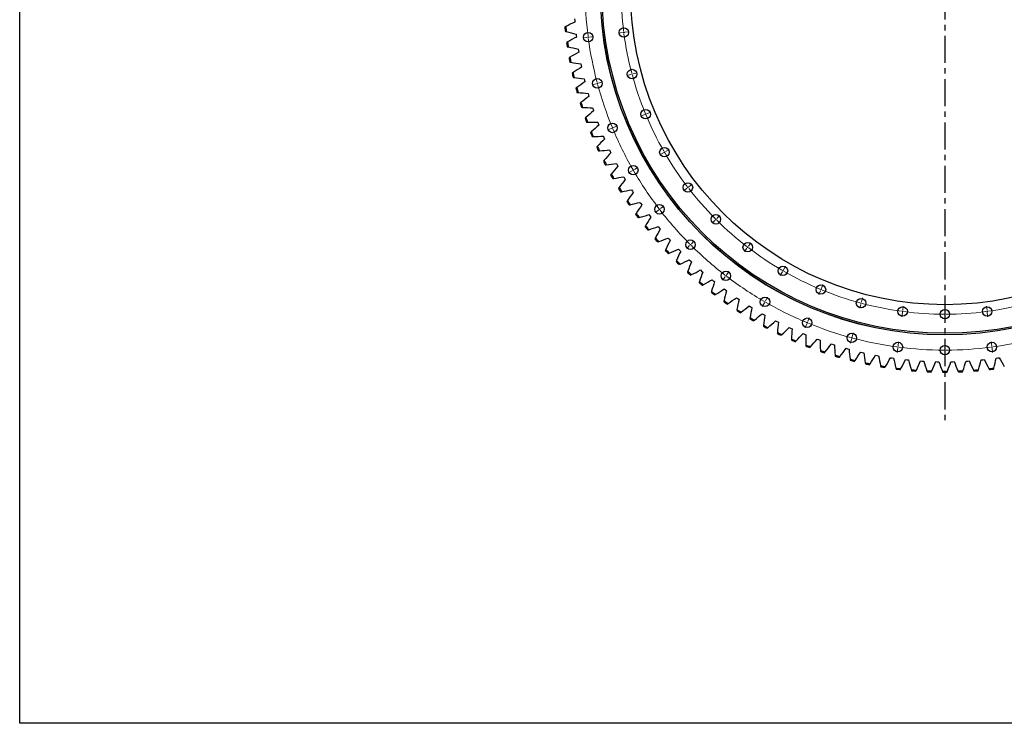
# Model space of a CAD drawing. Header units: millimetres. Extents: x -1531 to 14603, y 23232 to 35425.
# Tile 1 of 17: x -1531 to 2512, y 23232 to 26120. Entities that reach past the tile are written whole.
import ezdxf

# ---------------------------------------------------------------- set-up
doc = ezdxf.new("R2010")
doc.units = ezdxf.units.MM
doc.header["$LTSCALE"] = 50
doc.linetypes.add('CENTER', pattern=[10.16, 6.35, -1.27, 1.27, -1.27])

msp = doc.modelspace()

# ---------------------------------------------------------------- linework, layer by layer
at = {"linetype": 'CENTER', "ltscale": 0.35}
msp.add_line((2268.1, 28010), (2268.1, 24472.5), dxfattribs=at)
at = {"color": 7, "linetype": 'Continuous', "lineweight": 25}
for p, q in [((747.5, 26123.4), (747.9, 26116.9)), ((747.9, 26116.9), (748.6, 26110.5)), ((753.6, 26061.4), (754.3, 26055)), ((754.3, 26055), (755.1, 26048.6)), ((762.2, 25999.8), (763.1, 25993.4)), ((763.1, 25993.4), (764.3, 25987)), ((773.3, 25938.6), (774.5, 25932.2)), ((774.5, 25932.2), (775.9, 25925.9)), ((786.8, 25877.9), (788.3, 25871.6)), ((788.3, 25871.6), (790, 25865.3)), ((802.9, 25817.8), (804.6, 25811.5)), ((804.6, 25811.5), (806.6, 25805.3)), ((821.4, 25758.3), (823.4, 25752.2)), ((823.4, 25752.2), (825.5, 25746.1)), ((842.3, 25699.7), (844.5, 25693.7)), ((844.5, 25693.7), (846.9, 25687.6)), ((865.6, 25642), (868.1, 25636.1)), ((868.1, 25636.1), (870.7, 25630.1)), ((891.2, 25585.3), (893.9, 25579.5)), ((893.9, 25579.5), (896.8, 25573.7)), ((919.1, 25529.7), (922, 25524)), ((922, 25524), (925.2, 25518.3)), ((949.2, 25475.3), (952.4, 25469.7)), ((952.4, 25469.7), (955.8, 25464.1)), ((981.6, 25422.1), (985, 25416.6)), ((985, 25416.6), (988.6, 25411.2)), ((1016, 25370.3), (1019.7, 25365)), ((1019.7, 25365), (1023.5, 25359.7)), ((1052.6, 25320), (1056.5, 25314.8)), ((1056.5, 25314.8), (1060.5, 25309.7)), ((1091.2, 25271.2), (1095.3, 25266.1)), ((1095.3, 25266.1), (1099.5, 25261.2)), ((1131.7, 25224), (1136, 25219.1)), ((1136, 25219.1), (1140.4, 25214.4)), ((1174.2, 25178.5), (1178.6, 25173.8)), ((1178.6, 25173.8), (1183.2, 25169.2)), ((1218.4, 25134.7), (1223.1, 25130.2)), ((1223.1, 25130.2), (1227.9, 25125.9)), ((1264.4, 25092.8), (1269.3, 25088.5)), ((1269.3, 25088.5), (1274.2, 25084.4)), ((1312.1, 25052.9), (1317.1, 25048.8)), ((1317.1, 25048.8), (1322.2, 25044.8)), ((1361.4, 25014.9), (1366.6, 25011)), ((1366.6, 25011), (1371.8, 25007.2)), ((1412.2, 24978.9), (1417.5, 24975.2)), ((1417.5, 24975.2), (1422.9, 24971.7)), ((1464.4, 24945), (1469.8, 24941.6)), ((1469.8, 24941.6), (1475.4, 24938.3)), ((1517.9, 24913.3), (1523.5, 24910.1)), ((1523.5, 24910.1), (1529.2, 24907)), ((1572.7, 24883.8), (1578.4, 24880.8)), ((1578.4, 24880.8), (1584.2, 24878)), ((1628.6, 24856.6), (1634.5, 24853.8)), ((1634.5, 24853.8), (1640.4, 24851.2)), ((1685.6, 24831.7), (1691.6, 24829.2)), ((1691.6, 24829.2), (1697.6, 24826.8)), ((1743.6, 24809.1), (1749.7, 24806.8)), ((1749.7, 24806.8), (1755.8, 24804.7)), ((1802.5, 24788.9), (1808.6, 24786.9)), ((1808.6, 24786.9), (1814.8, 24785)), ((1862.1, 24771.1), (1868.3, 24769.3)), ((1868.3, 24769.3), (1874.6, 24767.7)), ((1922.4, 24755.8), (1928.7, 24754.3)), ((1928.7, 24754.3), (1935, 24752.9)), ((1983.3, 24742.9), (1989.6, 24741.6)), ((1989.6, 24741.6), (1996, 24740.5)), ((2044.6, 24732.5), (2051, 24731.5)), ((2051, 24731.5), (2057.4, 24730.7)), ((2106.3, 24724.7), (2112.8, 24723.9)), ((2112.8, 24723.9), (2119.2, 24723.4)), ((2168.3, 24719.3), (2174.8, 24718.9)), ((2174.8, 24718.9), (2181.3, 24718.6)), ((2230.5, 24716.5), (2237, 24716.3)), ((2237, 24716.3), (2243.4, 24716.3)), ((2292.7, 24716.3), (2299.2, 24716.3)), ((2299.2, 24716.3), (2305.7, 24716.5)), ((2354.9, 24718.6), (2361.4, 24718.9)), ((2361.4, 24718.9), (2367.8, 24719.3)), ((2416.9, 24723.4), (2423.4, 24723.9)), ((2423.4, 24723.9), (2429.8, 24724.7)), ((2478.7, 24730.7), (2485.1, 24731.5)), ((2485.1, 24731.5), (2491.5, 24732.5))]:
    msp.add_line(p, q, dxfattribs=at)
at = {"color": 0, "linetype": 'Continuous', "lineweight": 18}
for p, q in [((798.3, 26047.7), (781.4, 26045.5)), ((803.2, 26048.4), (800.7, 26048)), ((803.2, 26048.4), (805.7, 26048.7)), ((808.2, 26049), (825, 26051.2)), ((944.5, 26067), (927.6, 26064.7)), ((949.5, 26067.6), (947, 26067.3)), ((949.5, 26067.6), (951.9, 26067.9)), ((954.4, 26068.3), (971.3, 26070.5)), ((978.6, 25895.7), (962.1, 25891.3)), ((983.4, 25897), (981, 25896.3)), ((983.4, 25897), (985.8, 25897.6)), ((988.2, 25898.3), (1004.6, 25902.7)), ((836.1, 25857.5), (819.7, 25853.1)), ((840.9, 25858.8), (838.5, 25858.2)), ((840.9, 25858.8), (843.3, 25859.5)), ((845.7, 25860.1), (862.2, 25864.5)), ((1034.7, 25730.3), (1019, 25723.8)), ((1039.3, 25732.2), (1037, 25731.3)), ((1039.3, 25732.2), (1041.6, 25733.2)), ((1043.9, 25734.2), (1059.6, 25740.7)), ((898.4, 25673.9), (882.7, 25667.4)), ((903, 25675.8), (900.7, 25674.8)), ((903, 25675.8), (905.4, 25676.8)), ((907.7, 25677.7), (923.4, 25684.2)), ((1111.9, 25573.7), (1097.2, 25565.2)), ((1116.3, 25576.2), (1114.1, 25575)), ((1116.3, 25576.2), (1118.4, 25577.5)), ((1120.6, 25578.7), (1135.3, 25587.2)), ((992.9, 25505), (1007.6, 25513.5)), ((984.2, 25500), (969.5, 25491.5)), ((988.5, 25502.5), (986.4, 25501.2)), ((988.5, 25502.5), (990.7, 25503.7)), ((1212.9, 25431.6), (1210.9, 25430)), ((1212.9, 25431.6), (1214.9, 25433.1)), ((1216.9, 25434.6), (1230.4, 25445)), ((1208.9, 25428.5), (1195.5, 25418.2)), ((1099.9, 25344.8), (1113.3, 25355.2)), ((1091.9, 25338.7), (1078.4, 25328.4)), ((1095.9, 25341.8), (1093.9, 25340.3)), ((1095.9, 25341.8), (1097.9, 25343.3)), ((1331.2, 25304.3), (1343.2, 25316.3)), ((1324.1, 25297.2), (1312.1, 25285.2)), ((1327.6, 25300.8), (1325.9, 25299)), ((1327.6, 25300.8), (1329.4, 25302.5)), ((1219.8, 25192.9), (1207.8, 25180.9)), ((1223.3, 25196.5), (1221.6, 25194.7)), ((1223.3, 25196.5), (1225.1, 25198.2)), ((1226.9, 25200), (1238.9, 25212)), ((1461.5, 25190), (1471.8, 25203.5)), ((1455.4, 25182.1), (1445, 25168.6)), ((1458.4, 25186.1), (1456.9, 25184.1)), ((1458.4, 25186.1), (1459.9, 25188)), ((1605.6, 25093.7), (1614.1, 25108.5)), ((1368.6, 25069), (1367.1, 25067.1)), ((1368.6, 25069), (1370.1, 25071)), ((1371.7, 25073), (1382, 25086.5)), ((1600.6, 25085.1), (1592.1, 25070.4)), ((1603.1, 25089.4), (1601.8, 25087.2)), ((1603.1, 25089.4), (1604.3, 25091.6)), ((1365.6, 25065.1), (1355.2, 25051.6)), ((1761, 25017.1), (1767.5, 25032.8)), ((1757.2, 25007.8), (1750.7, 24992.1)), ((1759.1, 25012.5), (1758.1, 25010.1)), ((1759.1, 25012.5), (1760.1, 25014.8)), ((1526.8, 24957.3), (1518.3, 24942.6)), ((1529.3, 24961.7), (1528.1, 24959.5)), ((1529.3, 24961.7), (1530.6, 24963.8)), ((1531.8, 24966), (1540.3, 24980.7)), ((1922.5, 24951.7), (1918.1, 24935.3)), ((1923.8, 24956.5), (1923.2, 24954.1)), ((1923.8, 24956.5), (1924.5, 24959)), ((1925.1, 24961.4), (1929.5, 24977.8)), ((2093.8, 24917.6), (2091.6, 24900.8)), ((2094.5, 24922.6), (2094.1, 24920.1)), ((2094.5, 24922.6), (2094.8, 24925.1)), ((2095.1, 24927.6), (2097.3, 24944.4)), ((2268.1, 24916.2), (2268.1, 24933.2)), ((2268.1, 24911.2), (2268.1, 24913.7)), ((2268.1, 24911.2), (2268.1, 24908.7)), ((2268.1, 24906.2), (2268.1, 24889.2)), ((2441, 24927.6), (2438.8, 24944.4)), ((2441.7, 24922.6), (2441.3, 24925.1)), ((2441.7, 24922.6), (2442, 24920.1)), ((2442.3, 24917.6), (2444.5, 24900.8)), ((1700.7, 24871.6), (1694.2, 24855.9)), ((1702.7, 24876.2), (1701.7, 24873.9)), ((1702.7, 24876.2), (1703.6, 24878.5)), ((1704.6, 24880.8), (1711.1, 24896.5)), ((1887, 24818.9), (1891.4, 24835.3)), ((1884.4, 24809.2), (1880, 24792.8)), ((1885.7, 24814.1), (1885, 24811.6)), ((1885.7, 24814.1), (1886.3, 24816.5)), ((2075.9, 24781.3), (2078.1, 24798.2)), ((2268.1, 24768.7), (2268.1, 24785.7)), ((2460.3, 24781.3), (2458.1, 24798.2)), ((2074.6, 24771.4), (2072.3, 24754.5)), ((2075.2, 24776.4), (2074.9, 24773.9)), ((2075.2, 24776.4), (2075.5, 24778.8)), ((2268.1, 24763.7), (2268.1, 24766.2)), ((2268.1, 24763.7), (2268.1, 24761.2)), ((2268.1, 24758.7), (2268.1, 24741.7)), ((2460.9, 24776.4), (2460.6, 24778.8)), ((2460.9, 24776.4), (2461.3, 24773.9)), ((2461.6, 24771.4), (2463.8, 24754.5))]:
    msp.add_line(p, q, dxfattribs=at)
msp.add_lwpolyline([(-1531.1, 35424.6), (14603.4, 35424.6), (14603.4, 23231.9), (-1531.1, 23231.9)], close=True)
at = {"color": 7, "linetype": 'Continuous', "lineweight": 25}
for centre, radius in [((2268.1, 26241.2), 1415), ((2268.1, 26241.2), 1414.5), ((2268.1, 26241.2), 1408.5), ((2268.1, 26241.2), 1291), ((949.5, 26067.6), 19.5), ((803.2, 26048.4), 19.5), ((983.4, 25897), 19.5), ((840.9, 25858.8), 19.5), ((1039.3, 25732.2), 19.5), ((903, 25675.8), 19.5), ((1116.3, 25576.2), 19.5), ((988.5, 25502.5), 19.5), ((1212.9, 25431.6), 19.5), ((1095.9, 25341.8), 19.5), ((1327.6, 25300.8), 19.5), ((1223.3, 25196.5), 19.5), ((1458.4, 25186.1), 19.5), ((1603.1, 25089.4), 19.5), ((1368.6, 25069), 19.5), ((1759.1, 25012.5), 19.5), ((1529.3, 24961.7), 19.5), ((1923.8, 24956.5), 19.5), ((2094.5, 24922.6), 19.5), ((2268.1, 24911.2), 19.5), ((2441.7, 24922.6), 19.5), ((1702.7, 24876.2), 19.5), ((1885.7, 24814.1), 19.5), ((2075.2, 24776.4), 19.5), ((2460.9, 24776.4), 19.5), ((2268.1, 24763.7), 19.5)]:
    msp.add_circle(centre, radius, dxfattribs=at)
at = {"color": 0, "linetype": 'Continuous', "lineweight": 18}
for radius, start, end in [(1477.5, 180.1939, 187.3061), (1330, 180.2154, 187.2846), (1477.5, 187.4031, 187.5), (1477.5, 187.5, 187.5969), (1477.5, 187.6939, 194.8061), (1330, 187.3923, 187.5), (1330, 187.5, 187.6077), (1330, 187.7154, 194.7846), (1330, 194.8923, 195), (1330, 195, 195.1077), (1330, 195.2154, 202.2846), (1477.5, 194.9031, 195), (1477.5, 195, 195.0969), (1477.5, 195.1939, 202.3061), (1330, 202.3923, 202.5), (1330, 202.5, 202.6077), (1330, 202.7154, 209.7846), (1477.5, 202.4031, 202.5), (1477.5, 202.5, 202.5969), (1477.5, 202.6939, 209.8061), (1330, 209.8923, 210), (1330, 210, 210.1077), (1330, 210.2154, 217.2846), (1477.5, 209.9031, 210), (1477.5, 210, 210.0969), (1477.5, 210.1939, 217.3061), (1330, 217.3923, 217.5), (1330, 217.5, 217.6077), (1330, 217.7154, 224.7846), (1477.5, 217.4031, 217.5), (1477.5, 217.5, 217.5969), (1477.5, 217.6939, 224.8061), (1330, 224.8923, 225), (1330, 225, 225.1077), (1330, 225.2154, 232.2846), (1477.5, 224.9031, 225), (1477.5, 225, 225.0969), (1477.5, 225.1939, 232.3061), (1330, 232.3923, 232.5), (1330, 232.5, 232.6077), (1330, 232.7154, 239.7846), (1477.5, 232.4031, 232.5), (1477.5, 232.5, 232.5969), (1330, 239.8923, 240), (1330, 240, 240.1077), (1330, 240.2154, 247.2846), (1477.5, 232.6939, 239.8061), (1330, 247.3923, 247.5), (1330, 247.5, 247.6077), (1330, 247.7154, 254.7846), (1477.5, 239.9031, 240), (1477.5, 240, 240.0969), (1477.5, 240.1939, 247.3061), (1330, 254.8923, 255), (1330, 255, 255.1077), (1330, 255.2154, 262.2846), (1330, 277.7154, 284.7846), (1330, 262.3923, 262.5), (1330, 262.5, 262.6077), (1330, 262.7154, 269.7846), (1330, 269.8923, 270), (1330, 270, 270.1077), (1330, 270.2154, 277.2846), (1330, 277.3923, 277.5), (1330, 277.5, 277.6077), (1477.5, 247.4031, 247.5), (1477.5, 247.5, 247.5969), (1477.5, 247.6939, 254.8061), (1477.5, 254.9031, 255), (1477.5, 255, 255.0969), (1477.5, 255.1939, 262.3061), (1477.5, 277.6939, 284.8061), (1477.5, 262.4031, 262.5), (1477.5, 262.5, 262.5969), (1477.5, 262.6939, 269.8061), (1477.5, 269.9031, 270), (1477.5, 270, 270.0969), (1477.5, 270.1939, 277.3061), (1477.5, 277.4031, 277.5), (1477.5, 277.5, 277.5969)]:
    msp.add_arc((2268.1, 26241.2), radius, start, end, dxfattribs=at)
at = {"color": 7, "linetype": 'Continuous', "lineweight": 25}
for radius, start, end in [(1568, 185.5249, 186.1634), (1564, 185.4671, 186.2212), (1568, 187.8626, 188.5011), (1564, 187.8048, 188.5588), (1568, 190.2002, 190.8387), (1564, 190.1425, 190.8965), (1568, 192.5379, 193.1764), (1564, 192.4801, 193.2342), (1568, 194.8756, 195.514), (1564, 194.8178, 195.5718), (1568, 197.2132, 197.8517), (1564, 197.1554, 197.9095), (1568, 199.5509, 200.1894), (1564, 199.4931, 200.2472), (1568, 201.8886, 202.527), (1564, 201.8308, 202.5848), (1568, 204.2262, 204.8647), (1564, 204.1684, 204.9225), (1568, 206.5639, 207.2024), (1564, 206.5061, 207.2601), (1568, 208.9015, 209.54), (1564, 208.8438, 209.5978), (1564, 211.1814, 211.9355), (1568, 211.2392, 211.8777), (1568, 213.5769, 214.2153), (1564, 213.5191, 214.2731), (1568, 215.9145, 216.553), (1564, 215.8567, 216.6108), (1568, 218.2522, 218.8907), (1564, 218.1944, 218.9485), (1568, 220.5899, 221.2283), (1564, 220.5321, 221.2861), (1568, 222.9275, 223.566), (1564, 222.8697, 223.6238), (1568, 225.2652, 225.9037), (1564, 225.2074, 225.9614), (1568, 227.6028, 228.2413), (1564, 227.5451, 228.2991), (1568, 229.9405, 230.579), (1564, 229.8827, 230.6368), (1568, 232.2782, 232.9166), (1564, 232.2204, 232.9744), (1568, 234.6158, 235.2543), (1564, 234.558, 235.3121), (1568, 236.9535, 237.592), (1564, 236.8957, 237.6498), (1568, 239.2912, 239.9296), (1564, 239.2334, 239.9874), (1564, 241.571, 242.3251), (1568, 241.6288, 242.2673), (1568, 243.9665, 244.6049), (1564, 243.9087, 244.6627), (1568, 246.3041, 246.9426), (1564, 246.2464, 247.0004), (1564, 248.584, 249.3381), (1568, 248.6418, 249.2803), (1564, 250.9217, 251.6757), (1568, 250.9795, 251.6179), (1564, 253.2593, 254.0134), (1568, 253.3171, 253.9556), (1564, 255.597, 256.3511), (1568, 255.6548, 256.2933), (1564, 257.9347, 258.6887), (1568, 257.9925, 258.6309), (1564, 260.2723, 261.0264), (1568, 260.3301, 260.9686), (1564, 262.61, 263.364), (1568, 262.6678, 263.3062), (1564, 264.9476, 265.7017), (1568, 265.0054, 265.6439), (1564, 267.2853, 268.0394), (1568, 267.3431, 267.9816), (1564, 269.623, 270.377), (1568, 269.6808, 270.3192), (1564, 271.9606, 272.7147), (1568, 272.0184, 272.6569), (1564, 274.2983, 275.0524), (1568, 274.3561, 274.9946), (1564, 276.636, 277.39), (1568, 276.6938, 277.3322)]:
    msp.add_arc((2268.1, 26241.2), radius, start, end, dxfattribs=at)
for points in [[(711.2, 26092.2), (709.9, 26091.6), (708.6, 26090.9), (707.4, 26090.3)], [(748.6, 26110.5), (736, 26104.6), (723.5, 26098.5), (711.2, 26092.2)], [(709.1, 26072.9), (710.5, 26072.5), (711.9, 26072.1), (713.3, 26071.7)], [(713.3, 26071.7), (726.7, 26068.1), (740.1, 26064.7), (753.6, 26061.4)], [(755.1, 26048.6), (742.9, 26042.2), (730.7, 26035.6), (718.6, 26028.8)], [(718.6, 26028.8), (717.3, 26028.1), (716.1, 26027.4), (714.8, 26026.7)], [(717.3, 26009.4), (718.7, 26009.1), (720.1, 26008.8), (721.5, 26008.5)], [(721.5, 26008.5), (735, 26005.4), (748.6, 26002.5), (762.2, 25999.8)], [(728.5, 25965.8), (727.3, 25965.1), (726.1, 25964.3), (724.9, 25963.5)], [(764.3, 25987), (752.2, 25980.2), (740.3, 25973.1), (728.5, 25965.8)], [(728, 25946.4), (729.5, 25946.1), (730.9, 25945.8), (732.3, 25945.6)], [(732.3, 25945.6), (745.9, 25943), (759.6, 25940.7), (773.3, 25938.6)], [(775.9, 25925.9), (764.2, 25918.5), (752.5, 25911), (741, 25903.2)], [(741, 25903.2), (739.8, 25902.4), (738.7, 25901.6), (737.5, 25900.8)], [(741.4, 25883.8), (742.8, 25883.6), (744.2, 25883.4), (745.6, 25883.2)], [(745.6, 25883.2), (759.3, 25881.2), (773.1, 25879.4), (786.8, 25877.9)], [(756.1, 25841.2), (754.9, 25840.4), (753.8, 25839.5), (752.6, 25838.7)], [(790, 25865.3), (778.6, 25857.5), (767.3, 25849.4), (756.1, 25841.2)], [(757.2, 25821.8), (758.6, 25821.7), (760.1, 25821.5), (761.5, 25821.4)], [(761.5, 25821.4), (775.3, 25819.9), (789.1, 25818.7), (802.9, 25817.8)], [(806.6, 25805.3), (795.5, 25797), (784.5, 25788.6), (773.7, 25779.9)], [(773.7, 25779.9), (772.5, 25779), (771.4, 25778.1), (770.3, 25777.2)], [(775.6, 25760.5), (777, 25760.4), (778.4, 25760.4), (779.9, 25760.3)], [(779.9, 25760.3), (793.7, 25759.4), (807.5, 25758.8), (821.4, 25758.3)], [(793.7, 25719.3), (792.6, 25718.4), (791.6, 25717.4), (790.5, 25716.5)], [(825.5, 25746.1), (814.8, 25737.3), (804.2, 25728.4), (793.7, 25719.3)], [(796.4, 25700.1), (797.8, 25700), (799.3, 25700), (800.7, 25700)], [(800.7, 25700), (814.6, 25699.7), (828.4, 25699.6), (842.3, 25699.7)], [(846.9, 25687.6), (836.6, 25678.5), (826.3, 25669.1), (816.2, 25659.6)], [(816.2, 25659.6), (815.2, 25658.6), (814.1, 25657.7), (813.1, 25656.7)], [(819.7, 25640.5), (821.1, 25640.5), (822.6, 25640.5), (824, 25640.6)], [(824, 25640.6), (837.9, 25640.8), (851.7, 25641.3), (865.6, 25642)], [(841.2, 25600.9), (840.2, 25599.9), (839.2, 25598.8), (838.2, 25597.8)], [(870.7, 25630.1), (860.7, 25620.6), (850.9, 25610.8), (841.2, 25600.9)], [(845.4, 25581.9), (846.9, 25582), (848.3, 25582.1), (849.7, 25582.2)], [(849.7, 25582.2), (863.6, 25583), (877.4, 25584.1), (891.2, 25585.3)], [(896.8, 25573.7), (887.2, 25563.7), (877.8, 25553.5), (868.5, 25543.2)], [(868.5, 25543.2), (867.5, 25542.2), (866.6, 25541.1), (865.6, 25540)], [(873.5, 25524.4), (874.9, 25524.6), (876.4, 25524.7), (877.8, 25524.9)], [(877.8, 25524.9), (891.6, 25526.3), (905.3, 25527.9), (919.1, 25529.7)], [(925.2, 25518.3), (916, 25507.9), (907, 25497.4), (898.1, 25486.7)], [(898.1, 25486.7), (897.2, 25485.6), (896.3, 25484.5), (895.4, 25483.4)], [(908.2, 25468.7), (921.9, 25470.7), (935.6, 25472.9), (949.2, 25475.3)], [(903.9, 25468.1), (905.3, 25468.3), (906.7, 25468.5), (908.2, 25468.7)], [(930, 25431.5), (929.2, 25430.3), (928.3, 25429.2), (927.4, 25428)], [(955.8, 25464.1), (947, 25453.4), (938.4, 25442.5), (930, 25431.5)], [(936.6, 25413.1), (938, 25413.4), (939.4, 25413.7), (940.8, 25413.9)], [(940.8, 25413.9), (954.4, 25416.4), (968, 25419.2), (981.6, 25422.1)], [(988.6, 25411.2), (980.2, 25400.1), (972.1, 25388.9), (964.2, 25377.6)], [(964.2, 25377.6), (963.3, 25376.4), (962.5, 25375.2), (961.7, 25374)], [(971.4, 25359.5), (972.8, 25359.8), (974.2, 25360.2), (975.6, 25360.5)], [(975.6, 25360.5), (989.2, 25363.5), (1002.6, 25366.8), (1016, 25370.3)], [(1023.5, 25359.7), (1015.6, 25348.3), (1008, 25336.8), (1000.5, 25325.1)], [(1000.5, 25325.1), (999.7, 25323.9), (998.9, 25322.7), (998.2, 25321.5)], [(1012.6, 25308.5), (1026, 25312.1), (1039.3, 25315.9), (1052.6, 25320)], [(1008.5, 25307.4), (1009.9, 25307.7), (1011.3, 25308.1), (1012.6, 25308.5)], [(1038.9, 25274.1), (1038.2, 25272.9), (1037.5, 25271.7), (1036.7, 25270.4)], [(1060.5, 25309.7), (1053.1, 25298), (1045.9, 25286.1), (1038.9, 25274.1)], [(1051.7, 25258.1), (1065, 25262.2), (1078.1, 25266.6), (1091.2, 25271.2)], [(1047.6, 25256.8), (1049, 25257.2), (1050.4, 25257.6), (1051.7, 25258.1)], [(1099.5, 25261.2), (1092.6, 25249.2), (1085.9, 25237.1), (1079.4, 25224.8)], [(1079.4, 25224.8), (1078.7, 25223.6), (1078, 25222.3), (1077.4, 25221)], [(1088.8, 25207.8), (1090.1, 25208.3), (1091.5, 25208.8), (1092.8, 25209.3)], [(1092.8, 25209.3), (1105.9, 25214), (1118.9, 25218.9), (1131.7, 25224)], [(1140.4, 25214.4), (1134, 25202.1), (1127.8, 25189.7), (1121.8, 25177.2)], [(1121.8, 25177.2), (1121.2, 25175.9), (1120.6, 25174.6), (1120, 25173.3)], [(1131.9, 25160.6), (1133.3, 25161.1), (1134.6, 25161.6), (1135.9, 25162.2)], [(1135.9, 25162.2), (1148.8, 25167.4), (1161.5, 25172.8), (1174.2, 25178.5)], [(1183.2, 25169.2), (1177.3, 25156.7), (1171.7, 25144), (1166.2, 25131.3)], [(1166.2, 25131.3), (1165.6, 25130), (1165, 25128.7), (1164.5, 25127.4)], [(1177, 25115.1), (1178.3, 25115.7), (1179.6, 25116.3), (1180.9, 25116.9)], [(1180.9, 25116.9), (1193.5, 25122.6), (1206, 25128.6), (1218.4, 25134.7)], [(1227.9, 25125.9), (1222.5, 25113.1), (1217.3, 25100.2), (1212.4, 25087.3)], [(1212.4, 25087.3), (1211.8, 25085.9), (1211.3, 25084.6), (1210.8, 25083.3)], [(1223.8, 25071.6), (1225.1, 25072.2), (1226.4, 25072.8), (1227.6, 25073.5)], [(1227.6, 25073.5), (1240, 25079.7), (1252.3, 25086.2), (1264.4, 25092.8)], [(1274.2, 25084.4), (1269.4, 25071.4), (1264.7, 25058.3), (1260.3, 25045.2)], [(1260.3, 25045.2), (1259.8, 25043.8), (1259.4, 25042.5), (1258.9, 25041.1)], [(1272.4, 25029.9), (1273.6, 25030.6), (1274.9, 25031.3), (1276.1, 25032)], [(1276.1, 25032), (1288.2, 25038.8), (1300.2, 25045.7), (1312.1, 25052.9)], [(1322.2, 25044.8), (1317.9, 25031.6), (1313.8, 25018.4), (1309.9, 25005.1)], [(1309.9, 25005.1), (1309.5, 25003.7), (1309.1, 25002.3), (1308.7, 25000.9)], [(1322.6, 24990.3), (1323.8, 24991.1), (1325.1, 24991.8), (1326.3, 24992.6)], [(1326.3, 24992.6), (1338.1, 24999.8), (1349.8, 25007.2), (1361.4, 25014.9)], [(1371.8, 25007.2), (1368, 24993.9), (1364.5, 24980.5), (1361.1, 24967)], [(1361.1, 24967), (1360.8, 24965.6), (1360.5, 24964.2), (1360.1, 24962.8)], [(1374.4, 24952.8), (1375.6, 24953.6), (1376.8, 24954.4), (1378, 24955.2)], [(1378, 24955.2), (1389.5, 24962.9), (1400.9, 24970.8), (1412.2, 24978.9)], [(1422.9, 24971.7), (1419.7, 24958.2), (1416.7, 24944.7), (1413.9, 24931.1)], [(1413.9, 24931.1), (1413.6, 24929.7), (1413.3, 24928.3), (1413, 24926.9)], [(1427.7, 24917.4), (1428.9, 24918.3), (1430, 24919.1), (1431.2, 24920)], [(1431.2, 24920), (1442.4, 24928.1), (1453.4, 24936.5), (1464.4, 24945)], [(1475.4, 24938.3), (1472.7, 24924.7), (1470.3, 24911), (1468, 24897.3)], [(1485.8, 24886.9), (1496.6, 24895.6), (1507.3, 24904.4), (1517.9, 24913.3)], [(1529.2, 24907), (1527.1, 24893.3), (1525.2, 24879.6), (1523.5, 24865.8)], [(1468, 24897.3), (1467.8, 24895.9), (1467.6, 24894.5), (1467.3, 24893.1)], [(1482.4, 24884.3), (1483.5, 24885.1), (1484.7, 24886), (1485.8, 24886.9)], [(1523.5, 24865.8), (1523.3, 24864.4), (1523.2, 24863), (1523, 24861.6)], [(1541.7, 24856.1), (1552.2, 24865.2), (1562.5, 24874.4), (1572.7, 24883.8)], [(1584.2, 24878), (1582.7, 24864.2), (1581.3, 24850.4), (1580.2, 24836.6)], [(1538.4, 24853.3), (1539.5, 24854.3), (1540.6, 24855.2), (1541.7, 24856.1)], [(1580.2, 24836.6), (1580.1, 24835.2), (1580, 24833.7), (1579.9, 24832.3)], [(1595.6, 24824.7), (1596.7, 24825.7), (1597.7, 24826.7), (1598.8, 24827.7)], [(1598.8, 24827.7), (1608.9, 24837.2), (1618.8, 24846.8), (1628.6, 24856.6)], [(1640.4, 24851.2), (1639.4, 24837.4), (1638.6, 24823.6), (1638.1, 24809.7)], [(1657, 24801.5), (1666.7, 24811.4), (1676.2, 24821.5), (1685.6, 24831.7)], [(1697.6, 24826.8), (1697.2, 24812.9), (1697, 24799.1), (1697, 24785.2)], [(1638.1, 24809.7), (1638, 24808.3), (1638, 24806.8), (1637.9, 24805.4)], [(1654, 24798.5), (1655, 24799.5), (1656, 24800.5), (1657, 24801.5)], [(1697, 24785.2), (1697, 24783.8), (1697, 24782.3), (1697, 24780.9)], [(1716.2, 24777.8), (1725.5, 24788.1), (1734.6, 24798.5), (1743.6, 24809.1)], [(1755.8, 24804.7), (1755.9, 24790.8), (1756.3, 24777), (1756.9, 24763.1)], [(1776.4, 24756.5), (1785.2, 24767.2), (1793.9, 24778), (1802.5, 24788.9)], [(1814.8, 24785), (1815.5, 24771.2), (1816.4, 24757.3), (1817.6, 24743.5)], [(1713.3, 24774.6), (1714.3, 24775.7), (1715.2, 24776.8), (1716.2, 24777.8)], [(1756.9, 24763.1), (1756.9, 24761.7), (1757, 24760.3), (1757.1, 24758.8)], [(1773.6, 24753.2), (1774.5, 24754.3), (1775.4, 24755.4), (1776.4, 24756.5)], [(1837.3, 24737.7), (1845.8, 24748.7), (1854, 24759.8), (1862.1, 24771.1)], [(1874.6, 24767.7), (1875.8, 24753.9), (1877.3, 24740.1), (1879, 24726.4)], [(1899, 24721.4), (1907, 24732.7), (1914.8, 24744.2), (1922.4, 24755.8)], [(1935, 24752.9), (1936.8, 24739.2), (1938.9, 24725.4), (1941.2, 24711.8)], [(1817.6, 24743.5), (1817.7, 24742.1), (1817.8, 24740.6), (1817.9, 24739.2)], [(1834.7, 24734.3), (1835.6, 24735.4), (1836.5, 24736.6), (1837.3, 24737.7)], [(1879, 24726.4), (1879.2, 24725), (1879.4, 24723.5), (1879.6, 24722.1)], [(1896.5, 24717.9), (1897.4, 24719), (1898.2, 24720.2), (1899, 24721.4)], [(1941.2, 24711.8), (1941.4, 24710.4), (1941.6, 24708.9), (1941.9, 24707.5)], [(1959, 24704), (1959.8, 24705.2), (1960.5, 24706.4), (1961.3, 24707.6)], [(1961.3, 24707.6), (1968.8, 24719.3), (1976.1, 24731), (1983.3, 24742.9)], [(1996, 24740.5), (1998.4, 24726.9), (2001, 24713.3), (2003.8, 24699.7)], [(2024.1, 24696.4), (2031.1, 24708.3), (2038, 24720.4), (2044.6, 24732.5)], [(2057.4, 24730.7), (2060.4, 24717.2), (2063.5, 24703.7), (2066.9, 24690.2)], [(2087.3, 24687.7), (2093.9, 24699.9), (2100.2, 24712.3), (2106.3, 24724.7)], [(2119.2, 24723.4), (2122.7, 24710), (2126.4, 24696.6), (2130.3, 24683.3)], [(2150.9, 24681.6), (2156.9, 24694.1), (2162.7, 24706.7), (2168.3, 24719.3)], [(2181.3, 24718.6), (2185.3, 24705.3), (2189.5, 24692.1), (2194, 24679)], [(2214.6, 24678.1), (2220.1, 24690.9), (2225.4, 24703.7), (2230.5, 24716.5)], [(2243.4, 24716.3), (2248, 24703.2), (2252.8, 24690.2), (2257.8, 24677.3)], [(2278.4, 24677.3), (2283.4, 24690.2), (2288.1, 24703.2), (2292.7, 24716.3)], [(2305.7, 24716.5), (2310.8, 24703.7), (2316.1, 24690.9), (2321.6, 24678.1)], [(2342.1, 24679), (2346.6, 24692.1), (2350.9, 24705.3), (2354.9, 24718.6)], [(2367.8, 24719.3), (2373.4, 24706.7), (2379.3, 24694.1), (2385.3, 24681.6)], [(2405.8, 24683.3), (2409.7, 24696.6), (2413.4, 24710), (2416.9, 24723.4)], [(2429.8, 24724.7), (2435.9, 24712.3), (2442.3, 24699.9), (2448.8, 24687.7)], [(2469.2, 24690.2), (2472.6, 24703.7), (2475.8, 24717.2), (2478.7, 24730.7)], [(2491.5, 24732.5), (2498.2, 24720.4), (2505, 24708.3), (2512, 24696.4)], [(2003.8, 24699.7), (2004.1, 24698.3), (2004.4, 24696.9), (2004.7, 24695.5)], [(2021.9, 24692.7), (2022.7, 24693.9), (2023.4, 24695.1), (2024.1, 24696.4)], [(2066.9, 24690.2), (2067.3, 24688.8), (2067.6, 24687.4), (2068, 24686)], [(2085.3, 24683.9), (2086, 24685.2), (2086.7, 24686.4), (2087.3, 24687.7)], [(2130.3, 24683.3), (2130.7, 24681.9), (2131.2, 24680.5), (2131.6, 24679.2)], [(2149, 24677.7), (2149.6, 24679), (2150.2, 24680.3), (2150.9, 24681.6)], [(2194, 24679), (2194.5, 24677.6), (2194.9, 24676.3), (2195.4, 24674.9)], [(2212.8, 24674.2), (2213.4, 24675.5), (2214, 24676.8), (2214.6, 24678.1)], [(2257.8, 24677.3), (2258.3, 24675.9), (2258.8, 24674.6), (2259.3, 24673.2)], [(2276.8, 24673.2), (2277.3, 24674.6), (2277.8, 24675.9), (2278.4, 24677.3)], [(2321.6, 24678.1), (2322.2, 24676.8), (2322.7, 24675.5), (2323.3, 24674.2)], [(2340.8, 24674.9), (2341.2, 24676.3), (2341.7, 24677.6), (2342.1, 24679)], [(2385.3, 24681.6), (2385.9, 24680.3), (2386.5, 24679), (2387.2, 24677.7)], [(2404.6, 24679.2), (2405, 24680.5), (2405.4, 24681.9), (2405.8, 24683.3)], [(2448.8, 24687.7), (2449.5, 24686.4), (2450.2, 24685.2), (2450.8, 24683.9)], [(2468.2, 24686), (2468.5, 24687.4), (2468.9, 24688.8), (2469.2, 24690.2)]]:
    msp.add_open_spline(points, degree=3, dxfattribs=at)

doc.saveas('drawing.dxf')
